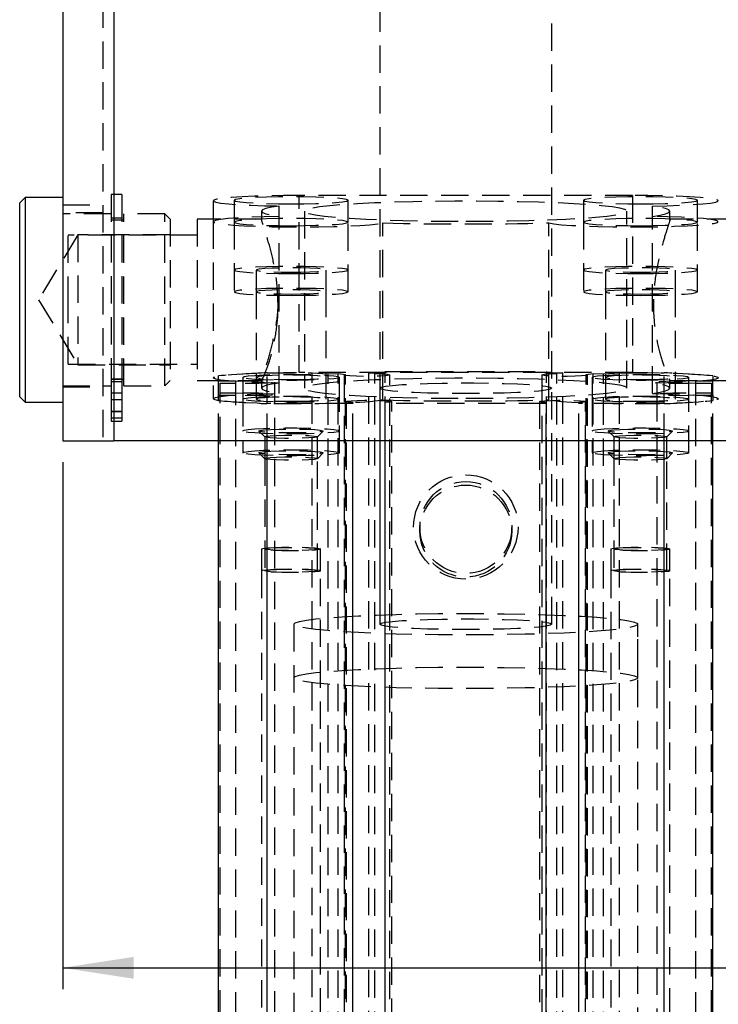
# Model space of a CAD drawing. Extents: x 121 to 968, y 26 to 742.
# Tile 6 of 10: x 857 to 922, y 478 to 570. Entities that reach past the tile are written whole.
import ezdxf

# ---------------------------------------------------------------- set-up
doc = ezdxf.new("R2010")
doc.units = 0
doc.header["$LTSCALE"] = 2
doc.linetypes.add('HIDDEN', pattern=[1.905, 1.27, -0.635])
doc.layers.get('0').update_dxf_attribs({"linetype": 'CONTINUOUS'})
doc.styles.add('SLDTEXTSTYLE0', font='TXT', dxfattribs={"width": 0.75})
doc.dimstyles.new('SLDDIMSTYLE3', dxfattribs={"dimtxt": 7, "dimasz": 6.604, "dimexe": 0, "dimexo": 0.0625, "dimgap": 1.75, "dimtad": 1, "dimdec": 3, "dimrnd": 1e-09, "dimzin": 12, "dimtxsty": 'SLDTEXTSTYLE0', "dimsah": 1, "dimcen": 0.09, "dimazin": 3, "dimtfac": 1, "dimtdec": 3, "dimtofl": 0, "dimtmove": 0, "dimatfit": 3, "dimtolj": 1, "dimtzin": 12})

# ---------------------------------------------------------------- blocks, each defined once
blk = doc.blocks.new('_D_8')
at = {"color": 179, "linetype": 'CONTINUOUS'}
for p, q in [((861.181, 528.848), (861.181, 479.817)), ((936.181, 528.848), (936.181, 479.817)), ((861.181, 481.817), (936.181, 481.817)), ((936.181, 481.817), (956.279, 481.817))]:
    blk.add_line(p, q, dxfattribs=at)
for points in [[(861.181, 481.817), (867.785, 480.801), (867.785, 482.833)], [(936.181, 481.817), (929.577, 482.833), (929.577, 480.801)]]:
    blk.add_solid(points, dxfattribs=at)
at = {"color": 179, "linetype": 'CONTINUOUS', "insert": (940.247, 490.84, -21.428), "char_height": 7, "attachment_point": 1, "style": 'SLDTEXTSTYLE0'}
blk.add_mtext('75', dxfattribs=at)

msp = doc.modelspace()

# ---------------------------------------------------------------- linework, layer by layer
at = {"color": 7, "linetype": 'CONTINUOUS'}
for p, q in [((861.180785, 621.347991), (861.180785, 530.847986)), ((865.930787, 621.347991), (865.930787, 530.847986)), ((857.680785, 553.496537), (857.180788, 552.996543)), ((861.180785, 553.496537), (857.680785, 553.496537)), ((857.680785, 553.496537), (857.680785, 534.446542)), ((857.180788, 534.946536), (857.180788, 552.996543)), ((857.180788, 534.946536), (857.680785, 534.446542)), ((857.680785, 534.446542), (861.180785, 534.446542)), ((861.180785, 530.847986), (865.930787, 530.847986)), ((931.430785, 530.847986), (865.930787, 530.847986)), ((875.680786, 430.787613), (875.680786, 530.847986)), ((880.207833, 430.505131), (880.207833, 530.847986)), ((888.170786, 430.505131), (888.170786, 530.847986)), ((891.190786, 430.514489), (891.190786, 530.847986)), ((906.170786, 430.514489), (906.170786, 530.847986)), ((909.190787, 430.505131), (909.190787, 530.847986)), ((917.153739, 430.505131), (917.153739, 530.847986)), ((921.680786, 430.787613), (921.680786, 530.847986))]:
    msp.add_line(p, q, dxfattribs=at)
at = {"color": 7, "linetype": 'HIDDEN'}
for p, q in [((864.930785, 621.347991), (864.930785, 530.847986)), ((865.930787, 621.347991), (865.930787, 530.847986)), ((890.680786, 598.115829), (890.680786, 513.780479)), ((906.680787, 513.780479), (906.680787, 598.115829)), ((865.680786, 553.771538), (865.680786, 536.604111)), ((866.680785, 553.771538), (865.680786, 553.771538)), ((866.680785, 553.771538), (866.680785, 536.604111)), ((914.180786, 553.671797), (883.180786, 553.671797)), ((883.180786, 537.203957), (883.180786, 553.671797)), ((914.180786, 553.671797), (914.180786, 537.203957)), ((861.180785, 552.807254), (864.930785, 552.807254)), ((875.180787, 553.172623), (875.180787, 551.238303)), ((877.130786, 553.21942), (877.130786, 551.191506)), ((881.319643, 551.72379), (881.319643, 552.687143)), ((887.730786, 551.191506), (887.730786, 553.21942)), ((909.630786, 553.21942), (909.630786, 551.191506)), ((916.04193, 551.72379), (916.04193, 552.687143)), ((920.230786, 551.191506), (920.230786, 553.21942)), ((864.930785, 552.071539), (861.180785, 552.071539)), ((865.680786, 551.971537), (861.180785, 551.971537)), ((866.680785, 551.571538), (865.680786, 551.571538)), ((866.880784, 535.971542), (866.880784, 551.971537)), ((870.680785, 551.971537), (866.880784, 551.971537)), ((870.680785, 535.971542), (870.680785, 551.971537)), ((871.180786, 551.471536), (870.680785, 551.971537)), ((871.180786, 551.471536), (871.180786, 536.471535)), ((873.680786, 551.471536), (873.680786, 536.471535)), ((879.694531, 551.471536), (873.680786, 551.471536)), ((879.680787, 552.205463), (879.680787, 551.381123)), ((881.319643, 535.255943), (881.319643, 551.72379)), ((883.680786, 552.205463), (883.680786, 535.737609)), ((913.680786, 535.737609), (913.680786, 552.205463)), ((916.04193, 535.255943), (916.04193, 551.72379)), ((923.680787, 551.471536), (917.635503, 551.471536)), ((917.680786, 551.381123), (917.680786, 552.205463)), ((866.880784, 551.371542), (865.680786, 551.371542)), ((875.180787, 551.238303), (875.180787, 534.770464)), ((877.130786, 551.191506), (877.130786, 544.704174)), ((887.730786, 544.704174), (887.730786, 551.191506)), ((890.961284, 534.654324), (890.961284, 551.122178)), ((906.400288, 534.654324), (906.400288, 551.122178)), ((909.630786, 551.191506), (909.630786, 544.704174)), ((920.230786, 544.704174), (920.230786, 551.191506)), ((862.580786, 550.021541), (858.945581, 543.971543)), ((861.680786, 543.597159), (861.680786, 549.97154)), ((873.680786, 549.97154), (861.680786, 549.97154)), ((862.580786, 550.021541), (862.580786, 537.921538)), ((871.180786, 550.021541), (862.580786, 550.021541)), ((879.180786, 546.732088), (879.180786, 544.704174)), ((885.680786, 544.704174), (885.680786, 546.732088)), ((911.680786, 546.732088), (911.680786, 544.704174)), ((918.180787, 544.704174), (918.180787, 546.732088)), ((879.180786, 544.704174), (879.180786, 534.723659)), ((885.680786, 534.723659), (885.680786, 544.704174)), ((911.680786, 544.704174), (911.680786, 534.723659)), ((918.180787, 534.723659), (918.180787, 544.704174)), ((858.945581, 543.971543), (862.580786, 537.921538)), ((861.680786, 537.971546), (861.680786, 543.597159)), ((861.680786, 537.971546), (873.680786, 537.971546)), ((862.580786, 537.921538), (871.180786, 537.921538)), ((875.680786, 536.393409), (875.680786, 536.890273)), ((880.207833, 537.172754), (884.380786, 537.172754)), ((880.207833, 534.302478), (880.207833, 537.172754)), ((914.180786, 537.203957), (883.180786, 537.203957)), ((884.380786, 537.172754), (885.880786, 537.07916)), ((884.380786, 433.375408), (884.380786, 537.172754)), ((885.880786, 537.07916), (886.823237, 537.106474)), ((885.880786, 433.281814), (885.880786, 537.07916)), ((886.823237, 537.106474), (887.481704, 537.01805)), ((886.823237, 433.309142), (886.823237, 537.106474)), ((887.355786, 536.973079), (887.355786, 433.175732)), ((887.481704, 433.220704), (887.481704, 537.01805)), ((890.221107, 537.097369), (889.6598, 537.172754)), ((889.6598, 537.172754), (891.180786, 537.172754)), ((889.6598, 433.375408), (889.6598, 537.172754)), ((890.221107, 433.300023), (890.221107, 537.097369)), ((891.180786, 537.172754), (891.180786, 537.297552)), ((891.180786, 537.297552), (906.180786, 537.297552)), ((891.180786, 433.375408), (891.180786, 537.172754)), ((891.605786, 433.175732), (891.605786, 536.973079)), ((905.755786, 536.973079), (905.755786, 433.175732)), ((906.180786, 537.297552), (906.180786, 537.172754)), ((906.180786, 537.172754), (907.701772, 537.172754)), ((906.180786, 433.375408), (906.180786, 537.172754)), ((907.701772, 537.172754), (907.140465, 537.097369)), ((907.140465, 433.300023), (907.140465, 537.097369)), ((907.701772, 433.375408), (907.701772, 537.172754)), ((909.875023, 537.018885), (910.529266, 537.106742)), ((909.875023, 433.221539), (909.875023, 537.018885)), ((910.005786, 433.175732), (910.005786, 536.973079)), ((910.529266, 537.106742), (911.480786, 537.07916)), ((910.529266, 433.309396), (910.529266, 537.106742)), ((911.480786, 537.07916), (912.980786, 537.172754)), ((911.480786, 433.281814), (911.480786, 537.07916)), ((912.980786, 537.172754), (917.153739, 537.172754)), ((912.980786, 433.375408), (912.980786, 537.172754)), ((917.153739, 534.302478), (917.153739, 537.172754)), ((921.680786, 536.890273), (921.680786, 536.393409)), ((861.180785, 535.971542), (865.680786, 535.971542)), ((865.680786, 536.604111), (866.680785, 536.604111)), ((865.680786, 536.604111), (865.680786, 534.697135)), ((865.680786, 536.571537), (866.880784, 536.571537)), ((865.680786, 536.373396), (866.680785, 536.373396)), ((866.680785, 536.604111), (866.680785, 534.697135)), ((866.880784, 535.971542), (870.680785, 535.971542)), ((870.680785, 535.971542), (871.180786, 536.471535)), ((873.680786, 536.471535), (879.724769, 536.471535)), ((877.285619, 536.393409), (875.680786, 536.393409)), ((875.680786, 535.081823), (875.680786, 536.393409)), ((875.830787, 535.270263), (875.830787, 536.204969)), ((875.830787, 536.204969), (877.285619, 536.204969)), ((877.285619, 536.204969), (877.285619, 536.393409)), ((877.285619, 535.270263), (877.285619, 536.204969)), ((877.930787, 536.751573), (877.930787, 534.723659)), ((879.680787, 536.573802), (879.680787, 535.737609)), ((880.905787, 535.176043), (880.905787, 536.299189)), ((886.930787, 534.723659), (886.930787, 536.751573)), ((910.430786, 536.751573), (910.430786, 534.723659)), ((916.455785, 536.299189), (916.455785, 535.176043)), ((917.656076, 536.471535), (923.680787, 536.471535)), ((917.680786, 535.737609), (917.680786, 536.573802)), ((919.430785, 534.723659), (919.430785, 536.751573)), ((921.680786, 536.393409), (920.075953, 536.393409)), ((920.075953, 536.204969), (920.075953, 536.393409)), ((920.075953, 536.204969), (921.530785, 536.204969)), ((920.075953, 535.270263), (920.075953, 536.204969)), ((921.530785, 536.204969), (921.530785, 535.270263)), ((921.680786, 535.081823), (921.680786, 536.393409)), ((861.180785, 535.87154), (864.930785, 535.87154)), ((866.680785, 535.266434), (865.680786, 535.266434)), ((875.680786, 534.584959), (875.680786, 535.081823)), ((875.680786, 535.081823), (877.285619, 535.081823)), ((877.285619, 535.270263), (875.830787, 535.270263)), ((875.830787, 431.472917), (875.830787, 535.270263)), ((877.285619, 535.081823), (877.285619, 535.270263)), ((877.285619, 431.284477), (877.285619, 535.081823)), ((880.905787, 431.378697), (880.905787, 535.176043)), ((890.680786, 535.737609), (890.680786, 513.780479)), ((906.680787, 513.780479), (906.680787, 535.737609)), ((916.455785, 535.176043), (916.455785, 431.378697)), ((921.530785, 535.270263), (920.075953, 535.270263)), ((920.075953, 535.081823), (920.075953, 535.270263)), ((920.075953, 535.081823), (921.680786, 535.081823)), ((920.075953, 431.284477), (920.075953, 535.081823)), ((921.530785, 431.472917), (921.530785, 535.270263)), ((921.680786, 535.081823), (921.680786, 534.584959)), ((865.680786, 534.697135), (866.680785, 534.697135)), ((865.680786, 534.697135), (865.680786, 533.618425)), ((866.680785, 534.697135), (866.680785, 533.618425)), ((875.680786, 530.847986), (875.680786, 534.584959)), ((877.930787, 534.723659), (877.930787, 529.733409)), ((880.207833, 530.847986), (880.207833, 534.302478)), ((888.170786, 534.302478), (880.207833, 534.302478)), ((886.930787, 529.733409), (886.930787, 534.723659)), ((887.555786, 534.49591), (887.555786, 430.698563)), ((888.170786, 534.402614), (888.170786, 534.302478)), ((888.170786, 530.847986), (888.170786, 534.302478)), ((891.190786, 534.311836), (891.190786, 534.402614)), ((906.170786, 534.311836), (891.190786, 534.311836)), ((891.190786, 530.847986), (891.190786, 534.311836)), ((891.805786, 430.698563), (891.805786, 534.49591)), ((905.555786, 534.49591), (905.555786, 430.698563)), ((906.170786, 534.402614), (906.170786, 534.311836)), ((906.170786, 530.847986), (906.170786, 534.311836)), ((909.190787, 534.302478), (909.190787, 534.402614)), ((917.153739, 534.302478), (909.190787, 534.302478)), ((909.190787, 530.847986), (909.190787, 534.302478)), ((909.805786, 430.698563), (909.805786, 534.49591)), ((910.430786, 534.723659), (910.430786, 529.733409)), ((917.153739, 530.847986), (917.153739, 534.302478)), ((919.430785, 529.733409), (919.430785, 534.723659)), ((921.680786, 530.847986), (921.680786, 534.584959)), ((865.680786, 533.618425), (866.680785, 533.618425)), ((865.680786, 533.618425), (865.680786, 532.987286)), ((865.680786, 533.566435), (866.680785, 533.566435)), ((866.680785, 533.618425), (866.680785, 532.987286)), ((865.680786, 532.987286), (866.680785, 532.987286)), ((865.680786, 532.987286), (865.680786, 532.674302)), ((865.680786, 532.674302), (866.680785, 532.674302)), ((866.680785, 532.987286), (866.680785, 532.674302)), ((879.436655, 531.749611), (879.977096, 531.211277)), ((884.884477, 531.211277), (885.424917, 531.749611)), ((911.936655, 531.749611), (912.477095, 531.211277)), ((917.384476, 531.211277), (917.924917, 531.749611)), ((879.972287, 531.220873), (879.972287, 529.192959)), ((884.889286, 529.192959), (884.889286, 531.220873)), ((912.472286, 531.220873), (912.472286, 529.192959)), ((917.389285, 529.192959), (917.389285, 531.220873)), ((879.436655, 529.721697), (879.977096, 529.183363)), ((884.884477, 529.183363), (885.424917, 529.721697)), ((911.936655, 529.721697), (912.477095, 529.183363)), ((917.384476, 529.183363), (917.924917, 529.721697)), ((879.972287, 529.192959), (879.972287, 518.754845)), ((884.889286, 518.754845), (884.889286, 529.192959)), ((912.472286, 529.192959), (912.472286, 518.754845)), ((917.389285, 518.754845), (917.389285, 529.192959)), ((894.397786, 522.789557), (894.397786, 522.45142)), ((902.963786, 522.45142), (902.963786, 522.789557)), ((879.680787, 520.782744), (879.680787, 518.754845)), ((885.180786, 518.754845), (885.180786, 520.782744)), ((912.180786, 520.782744), (912.180786, 518.754845)), ((917.680786, 518.754845), (917.680786, 520.782744)), ((879.680787, 518.754845), (879.680787, 446.895142)), ((885.180786, 446.895142), (885.180786, 518.754845)), ((912.180786, 518.754845), (912.180786, 446.895142)), ((917.680786, 446.895142), (917.680786, 518.754845)), ((882.680785, 513.780479), (882.680785, 508.790229)), ((882.680785, 513.780479), (882.680785, 448.907142)), ((914.680787, 508.790229), (914.680787, 513.780479)), ((914.680787, 448.907142), (914.680787, 513.780479))]:
    msp.add_line(p, q, dxfattribs=at)
at = {"color": 7, "linetype": 'HIDDEN', "flags": 128}
for points in [[(883.180786, 553.671797), (881.735368, 553.663586), (880.337527, 553.639208), (879.033272, 553.599474), (877.865533, 553.545696), (876.872745, 553.479631), (876.087588, 553.403464), (875.535904, 553.319697), (875.23585, 553.231088), (875.197307, 553.140556), (875.421539, 553.051081), (875.901169, 552.965608), (876.620407, 552.886945), (877.555581, 552.817685), (878.675908, 552.760107), (879.944515, 552.716111), (881.319643, 552.687143)], [(882.430787, 552.888711), (883.610148, 552.897003), (884.73037, 552.921464), (885.735282, 552.960862), (886.574493, 553.013225), (887.205922, 553.075929), (887.597904, 553.145831), (887.730786, 553.21942), (887.597904, 553.293009), (887.205922, 553.362911), (886.574493, 553.425615), (885.735282, 553.477977), (884.73037, 553.517376), (883.610148, 553.541836), (882.430787, 553.550129), (881.251425, 553.541836), (880.131202, 553.517376), (879.12629, 553.477977), (878.287079, 553.425615), (877.655652, 553.362911), (877.263668, 553.293009), (877.130786, 553.21942), (877.263668, 553.145831), (877.655652, 553.075929), (878.287079, 553.013225), (879.12629, 552.960862), (880.131202, 552.921464), (881.251425, 552.897003), (882.430787, 552.888711)], [(914.930786, 552.888711), (916.110147, 552.897003), (917.23037, 552.921464), (918.235282, 552.960862), (919.074493, 553.013225), (919.70592, 553.075929), (920.097905, 553.145831), (920.230786, 553.21942), (920.097905, 553.293009), (919.70592, 553.362911), (919.074493, 553.425615), (918.235282, 553.477977), (917.23037, 553.517376), (916.110147, 553.541836), (914.930786, 553.550129), (913.751425, 553.541836), (912.631202, 553.517376), (911.62629, 553.477977), (910.787079, 553.425615), (910.155651, 553.362911), (909.763668, 553.293009), (909.630786, 553.21942), (909.763668, 553.145831), (910.155651, 553.075929), (910.787079, 553.013225), (911.62629, 552.960862), (912.631202, 552.921464), (913.751425, 552.897003), (914.930786, 552.888711)], [(916.04193, 552.687143), (917.417057, 552.716111), (918.685664, 552.760107), (919.805991, 552.817685), (920.741166, 552.886945), (921.460404, 552.965608), (921.940033, 553.051081), (922.164266, 553.140556), (922.125722, 553.231088), (921.825668, 553.319697), (921.273984, 553.403464), (920.488827, 553.479631), (919.496039, 553.545696), (918.328301, 553.599474), (917.024045, 553.639208), (915.626204, 553.663586), (914.180786, 553.671797)], [(881.319643, 552.687143), (880.608559, 552.571406), (880.095017, 552.451667), (879.784627, 552.329239), (879.680787, 552.205463), (879.784627, 552.081686), (880.095017, 551.959259), (880.608559, 551.83952), (881.319643, 551.72379)], [(898.680786, 551.269506), (900.680091, 551.277858), (902.643717, 551.302758), (904.536625, 551.343773), (906.325036, 551.400159), (907.977035, 551.470925), (909.463142, 551.554789), (910.756837, 551.650268), (911.835035, 551.755656), (912.678496, 551.869069), (913.272166, 551.988487), (913.605453, 552.111779), (913.672409, 552.23674), (913.47184, 552.361143), (913.007323, 552.482766), (912.28715, 552.599442), (911.32417, 552.709085), (910.13557, 552.809742), (908.742557, 552.899619), (907.169993, 552.977105), (905.445938, 553.040822), (903.601159, 553.089638), (901.668576, 553.122667), (899.682676, 553.139334), (897.678897, 553.139334), (895.692996, 553.122667), (893.760413, 553.089638), (891.915634, 553.040822), (890.19158, 552.977105), (888.619015, 552.899619), (887.226003, 552.809742), (886.037402, 552.709085), (885.074422, 552.599442), (884.354249, 552.482766), (883.889732, 552.361143), (883.689163, 552.23674), (883.756119, 552.111779), (884.089406, 551.988487), (884.683077, 551.869069), (885.526537, 551.755656), (886.604735, 551.650268), (887.898431, 551.554789), (889.384537, 551.470925), (891.036537, 551.400159), (892.824947, 551.343773), (894.717855, 551.302758), (896.681482, 551.277858), (898.680786, 551.269506)], [(916.04193, 551.72379), (916.753013, 551.83952), (917.266556, 551.959259), (917.576945, 552.081686), (917.680786, 552.205463), (917.576945, 552.329239), (917.266556, 552.451667), (916.753013, 552.571406), (916.04193, 552.687143)], [(881.319643, 551.72379), (879.924082, 551.694249), (878.639028, 551.64924), (877.508088, 551.590283), (876.569637, 551.519391), (875.855521, 551.438955), (875.389969, 551.351708), (875.188783, 551.260618), (875.258785, 551.168767), (875.5976, 551.079278), (876.193734, 550.995191), (877.026957, 550.919344), (878.068997, 550.854323), (879.284492, 550.802332), (880.632198, 550.765132), (882.066384, 550.743994), (883.538386, 550.739628), (884.998254, 550.752182), (886.39645, 550.781225), (887.685529, 550.825787), (888.821751, 550.884341), (889.76656, 550.954913), (890.487897, 551.035096), (890.961284, 551.122178)], [(882.430787, 550.860805), (883.610148, 550.86909), (884.73037, 550.89355), (885.735282, 550.932948), (886.574493, 550.985319), (887.205922, 551.048023), (887.597904, 551.117917), (887.730786, 551.191506), (887.597904, 551.265095), (887.205922, 551.334997), (886.574493, 551.397701), (885.735282, 551.450063), (884.73037, 551.489462), (883.610148, 551.513922), (882.430787, 551.522215), (881.251425, 551.513922), (880.131202, 551.489462), (879.12629, 551.450063), (878.287079, 551.397701), (877.655652, 551.334997), (877.263668, 551.265095), (877.130786, 551.191506), (877.263668, 551.117917), (877.655652, 551.048023), (878.287079, 550.985319), (879.12629, 550.932948), (880.131202, 550.89355), (881.251425, 550.86909), (882.430787, 550.860805)], [(906.400288, 551.122178), (906.873676, 551.035096), (907.595012, 550.954913), (908.539821, 550.884341), (909.676043, 550.825787), (910.965123, 550.781225), (912.363318, 550.752182), (913.823186, 550.739628), (915.295188, 550.743994), (916.729374, 550.765132), (918.07708, 550.802332), (919.292575, 550.854323), (920.334615, 550.919344), (921.167838, 550.995191), (921.763972, 551.079278), (922.102787, 551.168767), (922.172789, 551.260618), (921.971603, 551.351708), (921.506051, 551.438955), (920.791936, 551.519391), (919.853485, 551.590283), (918.722544, 551.64924), (917.437491, 551.694249), (916.04193, 551.72379)], [(914.930786, 550.860805), (916.110147, 550.86909), (917.23037, 550.89355), (918.235282, 550.932948), (919.074493, 550.985319), (919.70592, 551.048023), (920.097905, 551.117917), (920.230786, 551.191506), (920.097905, 551.265095), (919.70592, 551.334997), (919.074493, 551.397701), (918.235282, 551.450063), (917.23037, 551.489462), (916.110147, 551.513922), (914.930786, 551.522215), (913.751425, 551.513922), (912.631202, 551.489462), (911.62629, 551.450063), (910.787079, 551.397701), (910.155651, 551.334997), (909.763668, 551.265095), (909.630786, 551.191506), (909.763668, 551.117917), (910.155651, 551.048023), (910.787079, 550.985319), (911.62629, 550.932948), (912.631202, 550.89355), (913.751425, 550.86909), (914.930786, 550.860805)], [(882.430787, 546.401379), (883.610148, 546.409671), (884.73037, 546.434131), (885.735282, 546.47353), (886.574493, 546.525893), (887.205922, 546.588597), (887.597904, 546.658498), (887.730786, 546.732088), (887.597904, 546.805677), (887.205922, 546.875571), (886.574493, 546.938275), (885.735282, 546.990645), (884.73037, 547.030044), (883.610148, 547.054497), (882.430787, 547.062789), (881.251425, 547.054497), (880.131202, 547.030044), (879.12629, 546.990645), (878.287079, 546.938275), (877.655652, 546.875571), (877.263668, 546.805677), (877.130786, 546.732088), (877.263668, 546.658498), (877.655652, 546.588597), (878.287079, 546.525893), (879.12629, 546.47353), (880.131202, 546.434131), (881.251425, 546.409671), (882.430787, 546.401379)], [(882.430787, 546.529298), (883.346417, 546.537508), (884.187868, 546.561484), (884.886972, 546.599288), (885.38709, 546.647844), (885.647706, 546.703224), (885.647706, 546.760944), (885.38709, 546.816331), (884.886972, 546.864887), (884.187868, 546.902684), (883.346417, 546.92666), (882.430787, 546.934878), (881.515155, 546.92666), (880.673703, 546.902684), (879.9746, 546.864887), (879.474482, 546.816331), (879.213866, 546.760944), (879.213866, 546.703224), (879.474482, 546.647844), (879.9746, 546.599288), (880.673703, 546.561484), (881.515155, 546.537508), (882.430787, 546.529298)], [(914.930786, 546.401379), (916.110147, 546.409671), (917.23037, 546.434131), (918.235282, 546.47353), (919.074493, 546.525893), (919.70592, 546.588597), (920.097905, 546.658498), (920.230786, 546.732088), (920.097905, 546.805677), (919.70592, 546.875571), (919.074493, 546.938275), (918.235282, 546.990645), (917.23037, 547.030044), (916.110147, 547.054497), (914.930786, 547.062789), (913.751425, 547.054497), (912.631202, 547.030044), (911.62629, 546.990645), (910.787079, 546.938275), (910.155651, 546.875571), (909.763668, 546.805677), (909.630786, 546.732088), (909.763668, 546.658498), (910.155651, 546.588597), (910.787079, 546.525893), (911.62629, 546.47353), (912.631202, 546.434131), (913.751425, 546.409671), (914.930786, 546.401379)], [(914.930786, 546.529298), (915.846417, 546.537508), (916.687869, 546.561484), (917.386972, 546.599288), (917.88709, 546.647844), (918.147706, 546.703224), (918.147706, 546.760944), (917.88709, 546.816331), (917.386972, 546.864887), (916.687869, 546.902684), (915.846417, 546.92666), (914.930786, 546.934878), (914.015156, 546.92666), (913.173704, 546.902684), (912.4746, 546.864887), (911.974482, 546.816331), (911.713866, 546.760944), (911.713866, 546.703224), (911.974482, 546.647844), (912.4746, 546.599288), (913.173704, 546.561484), (914.015156, 546.537508), (914.930786, 546.529298)], [(882.430787, 544.373465), (883.610148, 544.381757), (884.73037, 544.406218), (885.735282, 544.445616), (886.574493, 544.497979), (887.205922, 544.560683), (887.597904, 544.630584), (887.730786, 544.704174), (887.597904, 544.777763), (887.205922, 544.847664), (886.574493, 544.910369), (885.735282, 544.962731), (884.73037, 545.00213), (883.610148, 545.02659), (882.430787, 545.034883), (881.251425, 545.02659), (880.131202, 545.00213), (879.12629, 544.962731), (878.287079, 544.910369), (877.655652, 544.847664), (877.263668, 544.777763), (877.130786, 544.704174), (877.263668, 544.630584), (877.655652, 544.560683), (878.287079, 544.497979), (879.12629, 544.445616), (880.131202, 544.406218), (881.251425, 544.381757), (882.430787, 544.373465)], [(882.430787, 544.501384), (883.346417, 544.509594), (884.187868, 544.533578), (884.886972, 544.571375), (885.38709, 544.61993), (885.647706, 544.67531), (885.647706, 544.733037), (885.38709, 544.788417), (884.886972, 544.836973), (884.187868, 544.87477), (883.346417, 544.898753), (882.430787, 544.906964), (881.515155, 544.898753), (880.673703, 544.87477), (879.9746, 544.836973), (879.474482, 544.788417), (879.213866, 544.733037), (879.213866, 544.67531), (879.474482, 544.61993), (879.9746, 544.571375), (880.673703, 544.533578), (881.515155, 544.509594), (882.430787, 544.501384)], [(914.930786, 544.373465), (916.110147, 544.381757), (917.23037, 544.406218), (918.235282, 544.445616), (919.074493, 544.497979), (919.70592, 544.560683), (920.097905, 544.630584), (920.230786, 544.704174), (920.097905, 544.777763), (919.70592, 544.847664), (919.074493, 544.910369), (918.235282, 544.962731), (917.23037, 545.00213), (916.110147, 545.02659), (914.930786, 545.034883), (913.751425, 545.02659), (912.631202, 545.00213), (911.62629, 544.962731), (910.787079, 544.910369), (910.155651, 544.847664), (909.763668, 544.777763), (909.630786, 544.704174), (909.763668, 544.630584), (910.155651, 544.560683), (910.787079, 544.497979), (911.62629, 544.445616), (912.631202, 544.406218), (913.751425, 544.381757), (914.930786, 544.373465)], [(914.930786, 544.501384), (915.846417, 544.509594), (916.687869, 544.533578), (917.386972, 544.571375), (917.88709, 544.61993), (918.147706, 544.67531), (918.147706, 544.733037), (917.88709, 544.788417), (917.386972, 544.836973), (916.687869, 544.87477), (915.846417, 544.898753), (914.930786, 544.906964), (914.015156, 544.898753), (913.173704, 544.87477), (912.4746, 544.836973), (911.974482, 544.788417), (911.713866, 544.733037), (911.713866, 544.67531), (911.974482, 544.61993), (912.4746, 544.571375), (913.173704, 544.533578), (914.015156, 544.509594), (914.930786, 544.501384)], [(881.319643, 536.219289), (879.944515, 536.248256), (878.675908, 536.29226), (877.555581, 536.349838), (876.620407, 536.419098), (875.901169, 536.497761), (875.421539, 536.583235), (875.197307, 536.672716), (875.23585, 536.763241), (875.535904, 536.851843), (876.087588, 536.935617), (876.872745, 537.011777), (877.865533, 537.077849), (879.033272, 537.131627), (880.337527, 537.171368), (881.735368, 537.195732), (883.180786, 537.203957)], [(877.930787, 536.751573), (878.061548, 536.818762), (878.446235, 536.882062), (879.062487, 536.937763), (879.874494, 536.98266), (880.835064, 537.014117), (881.888371, 537.030314), (882.973202, 537.030314), (884.026508, 537.014117), (884.987077, 536.98266), (885.799084, 536.937763), (886.415339, 536.882062), (886.800024, 536.818762), (886.930787, 536.751573), (886.800024, 536.684369), (886.415339, 536.621084), (885.799084, 536.565368), (884.987077, 536.520486), (884.026508, 536.489029), (882.973202, 536.472832), (881.888371, 536.472832), (880.835064, 536.489029), (879.874494, 536.520486), (879.062487, 536.565368), (878.446235, 536.621084), (878.061548, 536.684369), (877.930787, 536.751573)], [(882.430787, 536.548783), (883.346417, 536.556994), (884.187868, 536.58097), (884.886972, 536.618774), (885.38709, 536.667337), (885.647706, 536.722709), (885.647706, 536.780437), (885.38709, 536.835809), (884.886972, 536.884372), (884.187868, 536.922176), (883.346417, 536.946152), (882.430787, 536.954363), (881.515155, 536.946152), (880.673703, 536.922176), (879.9746, 536.884372), (879.474482, 536.835809), (879.213866, 536.780437), (879.213866, 536.722709), (879.474482, 536.667337), (879.9746, 536.618774), (880.673703, 536.58097), (881.515155, 536.556994), (882.430787, 536.548783)], [(890.221107, 537.097369), (890.87811, 537.072976), (891.354258, 537.035664), (891.587924, 536.990245), (891.548863, 536.942591), (891.242133, 536.898901), (890.707432, 536.864807), (890.013967, 536.844735), (889.251492, 536.841263), (888.518695, 536.854853), (887.910421, 536.883746), (887.505399, 536.924203), (887.35605, 536.970993), (887.481704, 537.01805)], [(909.875023, 537.018885), (910.005688, 536.971812), (909.860557, 536.924903), (909.458467, 536.884253), (908.851606, 536.855136), (908.11874, 536.841323), (907.354989, 536.844616), (906.659483, 536.864568), (906.122492, 536.898618), (905.813715, 536.942338), (905.773228, 536.990036), (906.006287, 537.035544), (906.482642, 537.072931), (907.140465, 537.097369)], [(910.430786, 536.751573), (910.561548, 536.818762), (910.946234, 536.882062), (911.562488, 536.937763), (912.374495, 536.98266), (913.335064, 537.014117), (914.38837, 537.030314), (915.473201, 537.030314), (916.526508, 537.014117), (917.487078, 536.98266), (918.299085, 536.937763), (918.915337, 536.882062), (919.300024, 536.818762), (919.430785, 536.751573), (919.300024, 536.684369), (918.915337, 536.621084), (918.299085, 536.565368), (917.487078, 536.520486), (916.526508, 536.489029), (915.473201, 536.472832), (914.38837, 536.472832), (913.335064, 536.489029), (912.374495, 536.520486), (911.562488, 536.565368), (910.946234, 536.621084), (910.561548, 536.684369), (910.430786, 536.751573)], [(914.930786, 536.548783), (915.846417, 536.556994), (916.687869, 536.58097), (917.386972, 536.618774), (917.88709, 536.667337), (918.147706, 536.722709), (918.147706, 536.780437), (917.88709, 536.835809), (917.386972, 536.884372), (916.687869, 536.922176), (915.846417, 536.946152), (914.930786, 536.954363), (914.015156, 536.946152), (913.173704, 536.922176), (912.4746, 536.884372), (911.974482, 536.835809), (911.713866, 536.780437), (911.713866, 536.722709), (911.974482, 536.667337), (912.4746, 536.618774), (913.173704, 536.58097), (914.015156, 536.556994), (914.930786, 536.548783)], [(914.180786, 537.203957), (915.626204, 537.195732), (917.024045, 537.171368), (918.328301, 537.131627), (919.496039, 537.077849), (920.488827, 537.011777), (921.273984, 536.935617), (921.825668, 536.851843), (922.125722, 536.763241), (922.164266, 536.672716), (921.940033, 536.583235), (921.460404, 536.497761), (920.741166, 536.419098), (919.805991, 536.349838), (918.685664, 536.29226), (917.417057, 536.248256), (916.04193, 536.219289)], [(877.285619, 536.393409), (877.916759, 536.420335), (878.659731, 536.431571), (879.41837, 536.42567), (880.094488, 536.403407), (880.600572, 536.367659), (880.871123, 536.323045), (880.871123, 536.275347), (880.600572, 536.230718), (880.094488, 536.19497), (879.41837, 536.172708), (878.659731, 536.166807), (877.916759, 536.178057), (877.285619, 536.204969)], [(881.319643, 536.219289), (880.608559, 536.103551), (880.095017, 535.98382), (879.784627, 535.861393), (879.680787, 535.737609), (879.784627, 535.61384), (880.095017, 535.491412), (880.608559, 535.371681), (881.319643, 535.255943)], [(898.680786, 534.801652), (900.680091, 534.810011), (902.643717, 534.834911), (904.536625, 534.875919), (906.325036, 534.93232), (907.977035, 535.003071), (909.463142, 535.086949), (910.756837, 535.182421), (911.835035, 535.287817), (912.678496, 535.40123), (913.272166, 535.520648), (913.605453, 535.643925), (913.672409, 535.768886), (913.47184, 535.893296), (913.007323, 536.014919), (912.28715, 536.131595), (911.32417, 536.241238), (910.13557, 536.341895), (908.742557, 536.431779), (907.169993, 536.509265), (905.445938, 536.572983), (903.601159, 536.621784), (901.668576, 536.65482), (899.682676, 536.671479), (897.678897, 536.671479), (895.692996, 536.65482), (893.760413, 536.621784), (891.915634, 536.572983), (890.19158, 536.509265), (888.619015, 536.431779), (887.226003, 536.341895), (886.037402, 536.241238), (885.074422, 536.131595), (884.354249, 536.014919), (883.889732, 535.893296), (883.689163, 535.768886), (883.756119, 535.643925), (884.089406, 535.520648), (884.683077, 535.40123), (885.526537, 535.287817), (886.604735, 535.182421), (887.898431, 535.086949), (889.384537, 535.003071), (891.036537, 534.93232), (892.824947, 534.875919), (894.717855, 534.834911), (896.681482, 534.810011), (898.680786, 534.801652)], [(890.680786, 535.737609), (890.817001, 535.82934), (891.221008, 535.917942), (891.879049, 536.000405), (892.768715, 536.073913), (893.859709, 536.135976), (895.114879, 536.184465), (896.491482, 536.217739), (897.942639, 536.234667), (899.418933, 536.234667), (900.87009, 536.217739), (902.246693, 536.184465), (903.501863, 536.135976), (904.592858, 536.073913), (905.482523, 536.000405), (906.140564, 535.917942), (906.544571, 535.82934), (906.680787, 535.737609), (906.544571, 535.645892), (906.140564, 535.55729), (905.482523, 535.474827), (904.592858, 535.401319), (903.501863, 535.339256), (902.246693, 535.290767), (900.87009, 535.257493), (899.418933, 535.240565), (897.942639, 535.240565), (896.491482, 535.257493), (895.114879, 535.290767), (893.859709, 535.339256), (892.768715, 535.401319), (891.879049, 535.474827), (891.221008, 535.55729), (890.817001, 535.645892), (890.680786, 535.737609)], [(916.04193, 535.255943), (916.753013, 535.371681), (917.266556, 535.491412), (917.576945, 535.61384), (917.680786, 535.737609), (917.576945, 535.861393), (917.266556, 535.98382), (916.753013, 536.103551), (916.04193, 536.219289)], [(920.075953, 536.204969), (919.444813, 536.178057), (918.701841, 536.166807), (917.943202, 536.172708), (917.267085, 536.19497), (916.761, 536.230718), (916.490449, 536.275347), (916.490449, 536.323045), (916.761, 536.367659), (917.267085, 536.403407), (917.943202, 536.42567), (918.701841, 536.431571), (919.444813, 536.420335), (920.075953, 536.393409)], [(890.961284, 534.654324), (890.487897, 534.567242), (889.76656, 534.487058), (888.821751, 534.416501), (887.685529, 534.35794), (886.39645, 534.313385), (884.998254, 534.284328), (883.538386, 534.271781), (882.066384, 534.276147), (880.632198, 534.297292), (879.284492, 534.334485), (878.068997, 534.386476), (877.026957, 534.451489), (876.193734, 534.527336), (875.5976, 534.611438), (875.258785, 534.70092), (875.188783, 534.792771), (875.389969, 534.883861), (875.855521, 534.971108), (876.569637, 535.051544), (877.508088, 535.122444), (878.639028, 535.181393), (879.924082, 535.226394), (881.319643, 535.255943)], [(877.285619, 535.270263), (877.916759, 535.297175), (878.659731, 535.308425), (879.41837, 535.302524), (880.094488, 535.280262), (880.600572, 535.244499), (880.871123, 535.199885), (880.871123, 535.152187), (880.600572, 535.107573), (880.094488, 535.071825), (879.41837, 535.049547), (878.659731, 535.043661), (877.916759, 535.054897), (877.285619, 535.081823)], [(877.930787, 534.723659), (878.061548, 534.790863), (878.446235, 534.854149), (879.062487, 534.909849), (879.874494, 534.954746), (880.835064, 534.986203), (881.888371, 535.0024), (882.973202, 535.0024), (884.026508, 534.986203), (884.987077, 534.954746), (885.799084, 534.909849), (886.415339, 534.854149), (886.800024, 534.790863), (886.930787, 534.723659), (886.800024, 534.65647), (886.415339, 534.59317), (885.799084, 534.537469), (884.987077, 534.492572), (884.026508, 534.461115), (882.973202, 534.444918), (881.888371, 534.444918), (880.835064, 534.461115), (879.874494, 534.492572), (879.062487, 534.537469), (878.446235, 534.59317), (878.061548, 534.65647), (877.930787, 534.723659)], [(916.04193, 535.255943), (917.437491, 535.226394), (918.722544, 535.181393), (919.853485, 535.122444), (920.791936, 535.051544), (921.506051, 534.971108), (921.971603, 534.883861), (922.172789, 534.792771), (922.102787, 534.70092), (921.763972, 534.611438), (921.167838, 534.527336), (920.334615, 534.451489), (919.292575, 534.386476), (918.07708, 534.334485), (916.729374, 534.297292), (915.295188, 534.276147), (913.823186, 534.271781), (912.363318, 534.284328), (910.965123, 534.313385), (909.676043, 534.35794), (908.539821, 534.416501), (907.595012, 534.487058), (906.873676, 534.567242), (906.400288, 534.654324)], [(910.430786, 534.723659), (910.561548, 534.790863), (910.946234, 534.854149), (911.562488, 534.909849), (912.374495, 534.954746), (913.335064, 534.986203), (914.38837, 535.0024), (915.473201, 535.0024), (916.526508, 534.986203), (917.487078, 534.954746), (918.299085, 534.909849), (918.915337, 534.854149), (919.300024, 534.790863), (919.430785, 534.723659), (919.300024, 534.65647), (918.915337, 534.59317), (918.299085, 534.537469), (917.487078, 534.492572), (916.526508, 534.461115), (915.473201, 534.444918), (914.38837, 534.444918), (913.335064, 534.461115), (912.374495, 534.492572), (911.562488, 534.537469), (910.946234, 534.59317), (910.561548, 534.65647), (910.430786, 534.723659)], [(920.075953, 535.081823), (919.444813, 535.054897), (918.701841, 535.043661), (917.943202, 535.049547), (917.267085, 535.071825), (916.761, 535.107573), (916.490449, 535.152187), (916.490449, 535.199885), (916.761, 535.244499), (917.267085, 535.280262), (917.943202, 535.302524), (918.701841, 535.308425), (919.444813, 535.297175), (920.075953, 535.270263)], [(882.430787, 534.520869), (883.346417, 534.52908), (884.187868, 534.553056), (884.886972, 534.59086), (885.38709, 534.639423), (885.647706, 534.694795), (885.647706, 534.752523), (885.38709, 534.807895), (884.886972, 534.856458), (884.187868, 534.894262), (883.346417, 534.918238), (882.430787, 534.926449), (881.515155, 534.918238), (880.673703, 534.894262), (879.9746, 534.856458), (879.474482, 534.807895), (879.213866, 534.752523), (879.213866, 534.694795), (879.474482, 534.639423), (879.9746, 534.59086), (880.673703, 534.553056), (881.515155, 534.52908), (882.430787, 534.520869)], [(888.170786, 534.402614), (887.739374, 534.441997), (887.559237, 534.488355), (887.653691, 534.535696), (888.010512, 534.577881), (888.583515, 534.609457), (889.298538, 534.62634), (890.063035, 534.62634), (890.778057, 534.609457), (891.35106, 534.577881), (891.70788, 534.535696), (891.802335, 534.488355), (891.622199, 534.441997), (891.190786, 534.402614)], [(906.170786, 534.402614), (905.739374, 534.441997), (905.559237, 534.488355), (905.653692, 534.535696), (906.010512, 534.577881), (906.583515, 534.609457), (907.298537, 534.62634), (908.063034, 534.62634), (908.778057, 534.609457), (909.351061, 534.577881), (909.707881, 534.535696), (909.802335, 534.488355), (909.622198, 534.441997), (909.190787, 534.402614)], [(914.930786, 534.520869), (915.846417, 534.52908), (916.687869, 534.553056), (917.386972, 534.59086), (917.88709, 534.639423), (918.147706, 534.694795), (918.147706, 534.752523), (917.88709, 534.807895), (917.386972, 534.856458), (916.687869, 534.894262), (915.846417, 534.918238), (914.930786, 534.926449), (914.015156, 534.918238), (913.173704, 534.894262), (912.4746, 534.856458), (911.974482, 534.807895), (911.713866, 534.752523), (911.713866, 534.694795), (911.974482, 534.639423), (912.4746, 534.59086), (913.173704, 534.553056), (914.015156, 534.52908), (914.930786, 534.520869)], [(877.930787, 531.761308), (878.061548, 531.828512), (878.446235, 531.891798), (879.062487, 531.947513), (879.874494, 531.992395), (880.835064, 532.023852), (881.888371, 532.040049), (882.973202, 532.040049), (884.026508, 532.023852), (884.987077, 531.992395), (885.799084, 531.947513), (886.415339, 531.891798), (886.800024, 531.828512), (886.930787, 531.761308), (886.800024, 531.694119), (886.415339, 531.630834), (885.799084, 531.575118), (884.987077, 531.530236), (884.026508, 531.49878), (882.973202, 531.482567), (881.888371, 531.482567), (880.835064, 531.49878), (879.874494, 531.530236), (879.062487, 531.575118), (878.446235, 531.630834), (878.061548, 531.694119), (877.930787, 531.761308)], [(879.430786, 531.761308), (879.564068, 531.816487), (879.95207, 531.866764), (880.560317, 531.907667), (881.334763, 531.935562), (882.206595, 531.94799), (883.098349, 531.943818), (883.930786, 531.923433), (884.629942, 531.888639), (885.133693, 531.842534), (885.397278, 531.789218), (885.397278, 531.733413), (885.133693, 531.680097), (884.629942, 531.633993), (883.930786, 531.599198), (883.098349, 531.578814), (882.206595, 531.574641), (881.334763, 531.587069), (880.560317, 531.614964), (879.95207, 531.655868), (879.564068, 531.706144), (879.430786, 531.761308)], [(879.972287, 531.220873), (880.105494, 531.270687), (880.490683, 531.315093), (881.086113, 531.349291), (881.82726, 531.369586), (882.633808, 531.373744), (883.418355, 531.361346), (884.095883, 531.333734), (884.592972, 531.293889), (884.855755, 531.246115), (884.855755, 531.195615), (884.592972, 531.147857), (884.095883, 531.108011), (883.418355, 531.080385), (882.633808, 531.067987), (881.82726, 531.072159), (881.086113, 531.09244), (880.490683, 531.126653), (880.105494, 531.171058), (879.972287, 531.220873)], [(910.430786, 531.761308), (910.561548, 531.828512), (910.946234, 531.891798), (911.562488, 531.947513), (912.374495, 531.992395), (913.335064, 532.023852), (914.38837, 532.040049), (915.473201, 532.040049), (916.526508, 532.023852), (917.487078, 531.992395), (918.299085, 531.947513), (918.915337, 531.891798), (919.300024, 531.828512), (919.430785, 531.761308), (919.300024, 531.694119), (918.915337, 531.630834), (918.299085, 531.575118), (917.487078, 531.530236), (916.526508, 531.49878), (915.473201, 531.482567), (914.38837, 531.482567), (913.335064, 531.49878), (912.374495, 531.530236), (911.562488, 531.575118), (910.946234, 531.630834), (910.561548, 531.694119), (910.430786, 531.761308)], [(911.930786, 531.761308), (912.064068, 531.816487), (912.45207, 531.866764), (913.060316, 531.907667), (913.834763, 531.935562), (914.706596, 531.94799), (915.598348, 531.943818), (916.430787, 531.923433), (917.129942, 531.888639), (917.633692, 531.842534), (917.897279, 531.789218), (917.897279, 531.733413), (917.633692, 531.680097), (917.129942, 531.633993), (916.430787, 531.599198), (915.598348, 531.578814), (914.706596, 531.574641), (913.834763, 531.587069), (913.060316, 531.614964), (912.45207, 531.655868), (912.064068, 531.706144), (911.930786, 531.761308)], [(912.472286, 531.220873), (912.605495, 531.270687), (912.990684, 531.315093), (913.586114, 531.349291), (914.327261, 531.369586), (915.133808, 531.373744), (915.918354, 531.361346), (916.595882, 531.333734), (917.092972, 531.293889), (917.355756, 531.246115), (917.355756, 531.195615), (917.092972, 531.147857), (916.595882, 531.108011), (915.918354, 531.080385), (915.133808, 531.067987), (914.327261, 531.072159), (913.586114, 531.09244), (912.990684, 531.126653), (912.605495, 531.171058), (912.472286, 531.220873)], [(877.930787, 529.733409), (878.061548, 529.800599), (878.446235, 529.863884), (879.062487, 529.919599), (879.874494, 529.964481), (880.835064, 529.995938), (881.888371, 530.01215), (882.973202, 530.01215), (884.026508, 529.995938), (884.987077, 529.964481), (885.799084, 529.919599), (886.415339, 529.863884), (886.800024, 529.800599), (886.930787, 529.733409), (886.800024, 529.666205), (886.415339, 529.60292), (885.799084, 529.547204), (884.987077, 529.502322), (884.026508, 529.470866), (882.973202, 529.454668), (881.888371, 529.454668), (880.835064, 529.470866), (879.874494, 529.502322), (879.062487, 529.547204), (878.446235, 529.60292), (878.061548, 529.666205), (877.930787, 529.733409)], [(879.430786, 529.733409), (879.564068, 529.788573), (879.95207, 529.83885), (880.560317, 529.879753), (881.334763, 529.907648), (882.206595, 529.920076), (883.098349, 529.915904), (883.930786, 529.895519), (884.629942, 529.860725), (885.133693, 529.814621), (885.397278, 529.761304), (885.397278, 529.705499), (885.133693, 529.652183), (884.629942, 529.606079), (883.930786, 529.571285), (883.098349, 529.5509), (882.206595, 529.546727), (881.334763, 529.559155), (880.560317, 529.58705), (879.95207, 529.627954), (879.564068, 529.67823), (879.430786, 529.733409)], [(910.430786, 529.733409), (910.561548, 529.800599), (910.946234, 529.863884), (911.562488, 529.919599), (912.374495, 529.964481), (913.335064, 529.995938), (914.38837, 530.01215), (915.473201, 530.01215), (916.526508, 529.995938), (917.487078, 529.964481), (918.299085, 529.919599), (918.915337, 529.863884), (919.300024, 529.800599), (919.430785, 529.733409), (919.300024, 529.666205), (918.915337, 529.60292), (918.299085, 529.547204), (917.487078, 529.502322), (916.526508, 529.470866), (915.473201, 529.454668), (914.38837, 529.454668), (913.335064, 529.470866), (912.374495, 529.502322), (911.562488, 529.547204), (910.946234, 529.60292), (910.561548, 529.666205), (910.430786, 529.733409)], [(911.930786, 529.733409), (912.064068, 529.788573), (912.45207, 529.83885), (913.060316, 529.879753), (913.834763, 529.907648), (914.706596, 529.920076), (915.598348, 529.915904), (916.430787, 529.895519), (917.129942, 529.860725), (917.633692, 529.814621), (917.897279, 529.761304), (917.897279, 529.705499), (917.633692, 529.652183), (917.129942, 529.606079), (916.430787, 529.571285), (915.598348, 529.5509), (914.706596, 529.546727), (913.834763, 529.559155), (913.060316, 529.58705), (912.45207, 529.627954), (912.064068, 529.67823), (911.930786, 529.733409)], [(879.972287, 529.192959), (880.105494, 529.242774), (880.490683, 529.287179), (881.086113, 529.321377), (881.82726, 529.341673), (882.633808, 529.345845), (883.418355, 529.333447), (884.095883, 529.30582), (884.592972, 529.265975), (884.855755, 529.218202), (884.855755, 529.167701), (884.592972, 529.119943), (884.095883, 529.080098), (883.418355, 529.052471), (882.633808, 529.040073), (881.82726, 529.044245), (881.086113, 529.064526), (880.490683, 529.098739), (880.105494, 529.143144), (879.972287, 529.192959)], [(912.472286, 529.192959), (912.605495, 529.242774), (912.990684, 529.287179), (913.586114, 529.321377), (914.327261, 529.341673), (915.133808, 529.345845), (915.918354, 529.333447), (916.595882, 529.30582), (917.092972, 529.265975), (917.355756, 529.218202), (917.355756, 529.167701), (917.092972, 529.119943), (916.595882, 529.080098), (915.918354, 529.052471), (915.133808, 529.040073), (914.327261, 529.044245), (913.586114, 529.064526), (912.990684, 529.098739), (912.605495, 529.143144), (912.472286, 529.192959)], [(879.680787, 520.782744), (879.815381, 520.835777), (880.205989, 520.88361), (880.814376, 520.921578), (881.58099, 520.945941), (882.430787, 520.954345), (883.280583, 520.945941), (884.047196, 520.921578), (884.655583, 520.88361), (885.046192, 520.835777), (885.180786, 520.782744), (885.046192, 520.729725), (884.655583, 520.681893), (884.047196, 520.643924), (883.280583, 520.619561), (882.430787, 520.611157), (881.58099, 520.619561), (880.814376, 520.643924), (880.205989, 520.681893), (879.815381, 520.729725), (879.680787, 520.782744)], [(879.972287, 520.782744), (880.105494, 520.832558), (880.490683, 520.876979), (881.086113, 520.911177), (881.82726, 520.931457), (882.633808, 520.935629), (883.418355, 520.923232), (884.095883, 520.89562), (884.592972, 520.855759), (884.855755, 520.808001), (884.855755, 520.757501), (884.592972, 520.709743), (884.095883, 520.669882), (883.418355, 520.64227), (882.633808, 520.629873), (881.82726, 520.634045), (881.086113, 520.654325), (880.490683, 520.688524), (880.105494, 520.732944), (879.972287, 520.782744)], [(912.180786, 520.782744), (912.31538, 520.835777), (912.705989, 520.88361), (913.314376, 520.921578), (914.080989, 520.945941), (914.930786, 520.954345), (915.780582, 520.945941), (916.547196, 520.921578), (917.155583, 520.88361), (917.546191, 520.835777), (917.680786, 520.782744), (917.546191, 520.729725), (917.155583, 520.681893), (916.547196, 520.643924), (915.780582, 520.619561), (914.930786, 520.611157), (914.080989, 520.619561), (913.314376, 520.643924), (912.705989, 520.681893), (912.31538, 520.729725), (912.180786, 520.782744)], [(912.472286, 520.782744), (912.605495, 520.832558), (912.990684, 520.876979), (913.586114, 520.911177), (914.327261, 520.931457), (915.133808, 520.935629), (915.918354, 520.923232), (916.595882, 520.89562), (917.092972, 520.855759), (917.355756, 520.808001), (917.355756, 520.757501), (917.092972, 520.709743), (916.595882, 520.669882), (915.918354, 520.64227), (915.133808, 520.629873), (914.327261, 520.634045), (913.586114, 520.654325), (912.990684, 520.688524), (912.605495, 520.732944), (912.472286, 520.782744)], [(879.680787, 518.754845), (879.815381, 518.807863), (880.205989, 518.855696), (880.814376, 518.893664), (881.58099, 518.918027), (882.430787, 518.926431), (883.280583, 518.918027), (884.047196, 518.893664), (884.655583, 518.855696), (885.046192, 518.807863), (885.180786, 518.754845), (885.046192, 518.701811), (884.655583, 518.653979), (884.047196, 518.61601), (883.280583, 518.591647), (882.430787, 518.583243), (881.58099, 518.591647), (880.814376, 518.61601), (880.205989, 518.653979), (879.815381, 518.701811), (879.680787, 518.754845)], [(879.972287, 518.754845), (880.105494, 518.804644), (880.490683, 518.849065), (881.086113, 518.883263), (881.82726, 518.903543), (882.633808, 518.907716), (883.418355, 518.895318), (884.095883, 518.867706), (884.592972, 518.827845), (884.855755, 518.780087), (884.855755, 518.729587), (884.592972, 518.681829), (884.095883, 518.641968), (883.418355, 518.614356), (882.633808, 518.601959), (881.82726, 518.606131), (881.086113, 518.626411), (880.490683, 518.66061), (880.105494, 518.70503), (879.972287, 518.754845)], [(912.180786, 518.754845), (912.31538, 518.807863), (912.705989, 518.855696), (913.314376, 518.893664), (914.080989, 518.918027), (914.930786, 518.926431), (915.780582, 518.918027), (916.547196, 518.893664), (917.155583, 518.855696), (917.546191, 518.807863), (917.680786, 518.754845), (917.546191, 518.701811), (917.155583, 518.653979), (916.547196, 518.61601), (915.780582, 518.591647), (914.930786, 518.583243), (914.080989, 518.591647), (913.314376, 518.61601), (912.705989, 518.653979), (912.31538, 518.701811), (912.180786, 518.754845)], [(912.472286, 518.754845), (912.605495, 518.804644), (912.990684, 518.849065), (913.586114, 518.883263), (914.327261, 518.903543), (915.133808, 518.907716), (915.918354, 518.895318), (916.595882, 518.867706), (917.092972, 518.827845), (917.355756, 518.780087), (917.355756, 518.729587), (917.092972, 518.681829), (916.595882, 518.641968), (915.918354, 518.614356), (915.133808, 518.601959), (914.327261, 518.606131), (913.586114, 518.626411), (912.990684, 518.66061), (912.605495, 518.70503), (912.472286, 518.754845)], [(882.680785, 513.780479), (882.812147, 513.908152), (883.204069, 514.033725), (883.850118, 514.155139), (884.739687, 514.2704), (885.858168, 514.377614), (887.187196, 514.475022), (888.70495, 514.561032), (890.386505, 514.634226), (892.204253, 514.693399), (894.128345, 514.737581), (896.127188, 514.766042), (898.167961, 514.778336), (900.217155, 514.774223), (902.241121, 514.753808), (904.206627, 514.717405), (906.081399, 514.665623), (907.834652, 514.599313), (909.4376, 514.519547), (910.863922, 514.427652), (912.090196, 514.325117), (913.096288, 514.213656), (913.865678, 514.095073), (914.385733, 513.971333), (914.647913, 513.84445), (914.647913, 513.716524), (914.385733, 513.58964), (913.865678, 513.465901), (913.096288, 513.347317), (912.090196, 513.235842), (910.863922, 513.133322), (909.4376, 513.041426), (907.834652, 512.961661), (906.081399, 512.895335), (904.206627, 512.843554), (902.241121, 512.807165), (900.217155, 512.786736), (898.167961, 512.782638), (896.127188, 512.794931), (894.128345, 512.823393), (892.204253, 512.867575), (890.386505, 512.926747), (888.70495, 512.999942), (887.187196, 513.085951), (885.858168, 513.18336), (884.739687, 513.290574), (883.850118, 513.405834), (883.204069, 513.527249), (882.812147, 513.652821), (882.680785, 513.780479)], [(882.680785, 513.780479), (882.812147, 513.908152), (883.204069, 514.033725), (883.850118, 514.155139), (884.739687, 514.2704), (885.858168, 514.377614), (887.187196, 514.475022), (888.70495, 514.561032), (890.386505, 514.634226), (892.204253, 514.693399), (894.128345, 514.737581), (896.127188, 514.766042), (898.167961, 514.778336), (900.217155, 514.774223), (902.241121, 514.753808), (904.206627, 514.717405), (906.081399, 514.665623), (907.834652, 514.599313), (909.4376, 514.519547), (910.863922, 514.427652), (912.090196, 514.325117), (913.096288, 514.213656), (913.865678, 514.095073), (914.385733, 513.971333), (914.647913, 513.84445), (914.647913, 513.716524), (914.385733, 513.58964), (913.865678, 513.465901), (913.096288, 513.347317), (912.090196, 513.235842), (910.863922, 513.133322), (909.4376, 513.041426), (907.834652, 512.961661), (906.081399, 512.895335), (904.206627, 512.843554), (902.241121, 512.807165), (900.217155, 512.786736), (898.167961, 512.782638), (896.127188, 512.794931), (894.128345, 512.823393), (892.204253, 512.867575), (890.386505, 512.926747), (888.70495, 512.999942), (887.187196, 513.085951), (885.858168, 513.18336), (884.739687, 513.290574), (883.850118, 513.405834), (883.204069, 513.527249), (882.812147, 513.652821), (882.680785, 513.780479)], [(890.680786, 513.780479), (890.817001, 513.872211), (891.221008, 513.960813), (891.879049, 514.043276), (892.768715, 514.116784), (893.859709, 514.178832), (895.114879, 514.227335), (896.491482, 514.26061), (897.942639, 514.277537), (899.418933, 514.277537), (900.87009, 514.26061), (902.246693, 514.227335), (903.501863, 514.178832), (904.592858, 514.116784), (905.482523, 514.043276), (906.140564, 513.960813), (906.544571, 513.872211), (906.680787, 513.780479), (906.544571, 513.688763), (906.140564, 513.60016), (905.482523, 513.517697), (904.592858, 513.44419), (903.501863, 513.382127), (902.246693, 513.333638), (900.87009, 513.300364), (899.418933, 513.283436), (897.942639, 513.283436), (896.491482, 513.300364), (895.114879, 513.333638), (893.859709, 513.382127), (892.768715, 513.44419), (891.879049, 513.517697), (891.221008, 513.60016), (890.817001, 513.688763), (890.680786, 513.780479)], [(890.680786, 513.780479), (890.817001, 513.872211), (891.221008, 513.960813), (891.879049, 514.043276), (892.768715, 514.116784), (893.859709, 514.178832), (895.114879, 514.227335), (896.491482, 514.26061), (897.942639, 514.277537), (899.418933, 514.277537), (900.87009, 514.26061), (902.246693, 514.227335), (903.501863, 514.178832), (904.592858, 514.116784), (905.482523, 514.043276), (906.140564, 513.960813), (906.544571, 513.872211), (906.680787, 513.780479), (906.544571, 513.688763), (906.140564, 513.60016), (905.482523, 513.517697), (904.592858, 513.44419), (903.501863, 513.382127), (902.246693, 513.333638), (900.87009, 513.300364), (899.418933, 513.283436), (897.942639, 513.283436), (896.491482, 513.300364), (895.114879, 513.333638), (893.859709, 513.382127), (892.768715, 513.44419), (891.879049, 513.517697), (891.221008, 513.60016), (890.817001, 513.688763), (890.680786, 513.780479)], [(882.680785, 508.790229), (882.812147, 508.917903), (883.204069, 509.04346), (883.850118, 509.164874), (884.739687, 509.280135), (885.858168, 509.387349), (887.187196, 509.484773), (888.70495, 509.570782), (890.386505, 509.643962), (892.204253, 509.703134), (894.128345, 509.747316), (896.127188, 509.775792), (898.167961, 509.788071), (900.217155, 509.783973), (902.241121, 509.763558), (904.206627, 509.727155), (906.081399, 509.675373), (907.834652, 509.609048), (909.4376, 509.529297), (910.863922, 509.437387), (912.090196, 509.334867), (913.096288, 509.223406), (913.865678, 509.104823), (914.385733, 508.981069), (914.647913, 508.8542), (914.647913, 508.726259), (914.385733, 508.59939), (913.865678, 508.475636), (913.096288, 508.357053), (912.090196, 508.245592), (910.863922, 508.143072), (909.4376, 508.051162), (907.834652, 507.971411), (906.081399, 507.905086), (904.206627, 507.853304), (902.241121, 507.8169), (900.217155, 507.796486), (898.167961, 507.792388), (896.127188, 507.804667), (894.128345, 507.833143), (892.204253, 507.877325), (890.386505, 507.936497), (888.70495, 508.009677), (887.187196, 508.095686), (885.858168, 508.193095), (884.739687, 508.300324), (883.850118, 508.415584), (883.204069, 508.536984), (882.812147, 508.662556), (882.680785, 508.790229)]]:
    msp.add_lwpolyline(points, dxfattribs=at)
at = {"color": 7, "linetype": 'HIDDEN'}
for centre, radius in [((898.687354, 522.824388), 4.857433), ((898.686576, 522.788215), 4.27721), ((898.68658, 522.450078), 4.277206)]:
    msp.add_circle(centre, radius, dxfattribs=at)
for centre, radius, start, end in [((898.680786, 840.229348), 289.210211, 268.47049855, 271.52950145), ((888.3515, 370.245813), 167.125471, 92.79300688, 94.34808492), ((909.010072, 370.245813), 167.125471, 85.65191508, 87.20699312), ((888.3515, 701.229419), 167.125471, 265.65191508, 267.20699312), ((898.680786, 823.775649), 289.224361, 268.47057339, 271.52942661), ((909.010072, 701.229419), 167.125471, 272.79300688, 274.34808492)]:
    msp.add_arc(centre, radius, start, end, dxfattribs=at)
for points, knots in [([(881.223696, 543.503557), (881.190029, 544.312435), (881.122763, 545.928584), (880.65989, 548.168407), (880.137386, 549.997977), (879.715217, 551.248083), (879.701189, 551.385887), (879.694531, 551.451285)], [0, 0, 0, 0, 0.195446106, 0.390503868, 0.595398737, 0.807985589, 1, 1, 1, 1]), ([(917.635503, 551.369664), (917.653642, 551.394018), (917.712068, 551.472463), (917.484416, 550.778461), (917.044872, 549.410552), (916.507612, 547.377289), (916.133676, 544.92153), (916.11704, 542.403556), (916.425402, 540.147828), (916.928179, 538.246465), (917.417617, 536.941419), (917.694894, 536.362302), (917.655771, 536.532801), (917.646373, 536.573757)], [0, 0, 0, 0, 0.043924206, 0.141482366, 0.240554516, 0.345989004, 0.45416728, 0.55582858, 0.651979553, 0.752020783, 0.859193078, 0.96617605, 1, 1, 1, 1]), ([(881.182911, 544.111964), (881.188625, 543.846981), (881.211009, 542.808914), (880.919753, 540.992327), (880.445243, 538.941097), (879.912326, 537.283652), (879.769632, 536.815506), (879.698348, 536.58164)], [0, 0, 0, 0, 0.074343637, 0.291239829, 0.516912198, 0.758669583, 1, 1, 1, 1]), ([(879.724769, 536.569421), (879.726097, 536.548696), (879.730167, 536.485188), (880.04885, 537.198029), (880.545992, 538.604059), (881.033866, 540.636024), (881.214376, 542.40336), (881.222369, 543.346916), (881.223696, 543.503557)], [0, 0, 0, 0, 0.100015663, 0.306486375, 0.522084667, 0.750551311, 0.958588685, 1, 1, 1, 1])]:
    msp.add_open_spline(points, degree=3, knots=knots, dxfattribs=at)

# ---------------------------------------------------------------- dimensions: what is measured, and where the dimension line sits
at = {"color": 179, "linetype": 'CONTINUOUS'}
dim = msp.add_linear_dim(base=(936.180786, 481.816789), p1=(861.180786, 530.84799), p2=(936.180786, 530.84799), dimstyle='SLDDIMSTYLE3', dxfattribs=at)
dim.commit()
dim.dimension.update_dxf_attribs({"geometry": '_D_8', "text_midpoint": (948.262954, 481.816789), "dimtype": 160})

doc.saveas('drawing.dxf')
